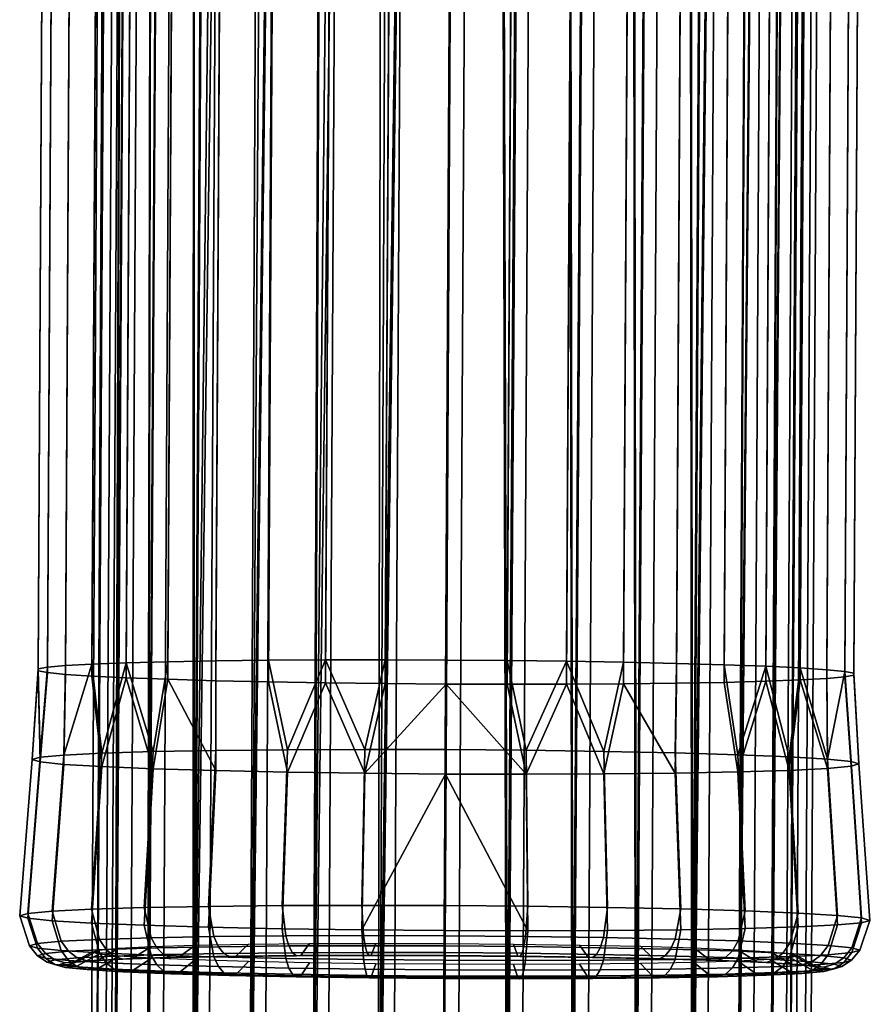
# Model space of a CAD drawing. Header units: millimetres. Extents: x -270 to 270, y -278 to 337.
# Tile 40 of 256: x -270 to -240, y -73 to -38. Entities that reach past the tile are written whole.
import ezdxf

# ---------------------------------------------------------------- set-up
doc = ezdxf.new("R2010")
doc.units = ezdxf.units.MM
doc.header["$MEASUREMENT"] = 0
doc.layers.add('podnoz', color=7, linetype='Continuous')
doc.layers.add('podrucky dopl', color=251, linetype='Continuous')

msp = doc.modelspace()

# ---------------------------------------------------------------- meshes
at = {"layer": 'podnoz'}
mesh = msp.add_polyface(dxfattribs=at)
corners = [(-240.058, 252.184, 15.725), (-239.85, 252.182, 18), (-242.059, -156.573, 18), (-242.268, -156.572, 15.725), (-241.887, 252.193, 11.16), (-240.727, 252.187, 13.399), (-242.937, -156.568, 13.399), (-244.096, -156.562, 11.16), (-245.509, 252.213, 7.538), (-243.511, 252.202, 9.161), (-245.72, -156.553, 9.161), (-247.719, -156.542, 7.538), (-247.748, 252.225, 6.378), (-249.958, -156.53, 6.378), (-241.887, 252.193, 24.84), (-243.511, 252.202, 26.839), (-245.72, -156.553, 26.839), (-244.096, -156.562, 24.84), (-240.058, 252.184, 20.275), (-240.727, 252.187, 22.601), (-242.937, -156.568, 22.601), (-242.268, -156.572, 20.275), (-245.509, 252.213, 28.462), (-247.719, -156.542, 28.462), (-266.311, -86.946, 627.83), (-266.984, -87.072, 630.151), (-266.954, -81.303, 630.228), (-266.281, -81.375, 627.903), (-263.519, -86.724, 623.603), (-265.146, -86.827, 625.596), (-265.118, -81.447, 625.667), (-263.491, -81.514, 623.672), (-259.276, -86.592, 620.831), (-261.517, -86.645, 621.986), (-261.49, -81.573, 622.053), (-259.249, -81.619, 620.897), (-254.673, -86.568, 619.963), (-256.948, -86.567, 620.167), (-256.922, -81.651, 620.232), (-254.647, -81.669, 620.027), (-250.074, -86.642, 620.847), (-252.399, -86.592, 620.175), (-252.373, -81.675, 620.24), (-250.047, -81.668, 620.912), (-245.842, -86.82, 623.633), (-247.837, -86.719, 622.009), (-247.81, -81.646, 622.076), (-245.814, -81.609, 623.702), (-240.673, 196.374, 624.372), (-242.378, -81.3, 634.816), (-242.166, -81.368, 632.543), (-241.699, 196.73, 629.322), (-244.214, -81.156, 639.377), (-243.051, -81.228, 637.141), (-246.124, 197.249, 634.664), (-247.842, -81.03, 642.992), (-245.841, -81.089, 641.372), (-250.556, 197.548, 636.547), (-252.41, -80.952, 644.812), (-250.083, -80.984, 644.147), (-253.162, 197.671, 636.814), (-256.959, -80.928, 644.804), (-254.685, -80.934, 645.017), (-258.121, 197.807, 635.776), (-261.522, -80.957, 642.968), (-259.285, -80.935, 644.132), (-263.48, 197.744, 631.344), (-265.139, -81.044, 639.342), (-263.518, -80.994, 641.342), (-265.377, 197.54, 626.912), (-266.96, -81.169, 634.775), (-266.295, -81.104, 637.102), (-265.652, 197.386, 624.308), (-267.166, -81.234, 632.501), (-264.626, 197.03, 619.358), (-259.686, 196.469, 613.686), (-255.769, 196.211, 612.133), (-253.162, 196.088, 611.865), (-248.205, 195.952, 612.904), (-242.844, 196.016, 617.337), (-244.193, -81.559, 625.703), (-240.948, 196.22, 621.768), (-242.371, -81.434, 630.269), (-243.037, -81.499, 627.942)]
mesh.append_faces([[corners[k] for k in face] for face in [(0, 1, 2, 3), (4, 5, 6, 7), (5, 0, 3, 6), (8, 9, 10, 11), (12, 8, 11, 13), (9, 4, 7, 10), (14, 15, 16, 17), (18, 19, 20, 21), (1, 18, 21, 2), (19, 14, 17, 20), (15, 22, 23, 16), (24, 25, 26, 27), (28, 29, 30, 31), (29, 24, 27, 30), (32, 33, 34, 35), (36, 37, 38, 39), (37, 32, 35, 38), (33, 28, 31, 34), (40, 41, 42, 43), (44, 45, 46, 47), (45, 40, 43, 46), (41, 36, 39, 42), (48, 49, 50, 50), (51, 52, 53, 53), (54, 55, 56, 56), (57, 58, 59, 59), (60, 61, 62, 62), (63, 64, 65, 65), (66, 67, 68, 68), (69, 70, 71, 71), (72, 26, 73, 73), (74, 30, 27, 27), (75, 34, 31, 31), (76, 38, 35, 35), (77, 42, 39, 39), (78, 46, 43, 43), (79, 80, 47, 47), (81, 82, 83, 83), (48, 50, 82, 82)]])
mesh = msp.add_polyface(dxfattribs=at)
corners = [(-250.075, 252.238, 5.709), (-247.748, 252.225, 6.378), (-249.958, -156.53, 6.378), (-252.284, -156.518, 5.709), (-254.624, 252.262, 5.709), (-252.349, 252.25, 5.5), (-254.559, -156.505, 5.5), (-256.833, -156.493, 5.709), (-259.189, 252.287, 7.538), (-256.95, 252.275, 6.378), (-259.16, -156.481, 6.378), (-261.399, -156.469, 7.538), (-262.812, 252.307, 11.16), (-261.188, 252.298, 9.161), (-263.397, -156.458, 9.161), (-265.021, -156.449, 11.16), (-264.641, 252.316, 15.725), (-263.972, 252.313, 13.399), (-266.181, -156.443, 13.399), (-266.85, -156.439, 15.725), (-264.641, 252.316, 20.275), (-264.849, 252.318, 18), (-267.059, -156.438, 18), (-266.85, -156.439, 20.275), (-262.812, 252.307, 24.84), (-263.972, 252.313, 22.601), (-266.181, -156.443, 22.601), (-265.021, -156.449, 24.84), (-259.189, 252.287, 28.462), (-261.188, 252.298, 26.839), (-263.397, -156.458, 26.839), (-261.399, -156.469, 28.462), (-254.624, 252.262, 30.291), (-256.95, 252.275, 29.622), (-259.16, -156.481, 29.622), (-256.833, -156.493, 30.291), (-250.075, 252.238, 30.291), (-252.349, 252.25, 30.5), (-254.559, -156.505, 30.5), (-252.284, -156.518, 30.291), (-245.509, 252.213, 28.462), (-247.748, 252.225, 29.622), (-249.958, -156.53, 29.622), (-247.719, -156.542, 28.462), (-243.051, -81.228, 637.141), (-242.378, -81.3, 634.816), (-240.948, 196.55, 626.975), (-245.841, -81.089, 641.372), (-244.214, -81.156, 639.377), (-242.844, 196.908, 631.397), (-266.281, -81.375, 627.903), (-266.954, -81.303, 630.228), (-265.377, 197.209, 621.705), (-259.249, -81.619, 620.897), (-261.49, -81.573, 622.053), (-258.12, 196.354, 612.878), (-263.491, -81.514, 623.672), (-265.118, -81.447, 625.667), (-263.48, 196.852, 617.283), (-250.047, -81.668, 620.912), (-252.373, -81.675, 620.24), (-250.556, 196, 612.147), (-243.037, -81.499, 627.942), (-244.193, -81.559, 625.703), (-241.699, 196.101, 619.417), (-245.814, -81.609, 623.702), (-247.81, -81.646, 622.076), (-246.124, 195.941, 614.053), (-254.647, -81.669, 620.027), (-256.922, -81.651, 620.232), (-253.162, 196.088, 611.865), (-241.699, 196.73, 629.322), (-244.331, 197.082, 633.184), (-246.124, 197.249, 634.664), (-244.331, 195.962, 615.542), (-248.205, 195.952, 612.904), (-264.626, 197.03, 619.358), (-255.769, 196.211, 612.133)]
mesh.append_faces([[corners[k] for k in face] for face in [(0, 1, 2, 3), (4, 5, 6, 7), (8, 9, 10, 11), (9, 4, 7, 10), (12, 13, 14, 15), (16, 17, 18, 19), (17, 12, 15, 18), (13, 8, 11, 14), (5, 0, 3, 6), (20, 21, 22, 23), (24, 25, 26, 27), (25, 20, 23, 26), (28, 29, 30, 31), (32, 33, 34, 35), (33, 28, 31, 34), (29, 24, 27, 30), (36, 37, 38, 39), (40, 41, 42, 43), (41, 36, 39, 42), (37, 32, 35, 38), (21, 16, 19, 22), (44, 45, 46, 46), (47, 48, 49, 49), (50, 51, 52, 52), (53, 54, 55, 55), (56, 57, 58, 58), (59, 60, 61, 61), (62, 63, 64, 64), (65, 66, 67, 67), (68, 69, 70, 70), (46, 71, 44, 44), (49, 72, 47, 47), (71, 49, 48, 48), (72, 73, 47, 47), (67, 74, 65, 65), (61, 75, 59, 59), (52, 76, 50, 50), (77, 70, 69, 69)]])
mesh = msp.add_polyface(dxfattribs=at)
corners = [(-263.48, 196.852, 617.283), (-262.659, 198.911, 616.179), (-261.994, 196.678, 615.496), (-259.686, 196.469, 613.686), (-258.232, 199.844, 612.769), (-258.12, 196.354, 612.878), (-255.447, 197.398, 612.003), (-253.162, 196.088, 611.865), (-255.769, 196.211, 612.133), (-250.575, 199.393, 611.899), (-250.556, 196, 612.147), (-245.997, 201.777, 613.608), (-246.124, 195.941, 614.053), (-248.205, 195.952, 612.904), (-244.331, 195.962, 615.542), (-248.194, 200.565, 612.535), (-253.136, 198.28, 611.726), (-250.083, -80.984, 644.147), (-247.842, -81.03, 642.992), (-248.204, 197.405, 635.802), (-259.285, -80.935, 644.132), (-256.959, -80.928, 644.804), (-256.482, 197.777, 636.358), (-266.295, -81.104, 637.102), (-265.139, -81.044, 639.342), (-264.625, 197.658, 629.263), (-263.518, -80.994, 641.342), (-261.522, -80.957, 642.968), (-260.2, 197.819, 634.628), (-254.685, -80.934, 645.017), (-252.41, -80.952, 644.812), (-253.162, 197.671, 636.814), (-267.166, -81.234, 632.501), (-266.96, -81.169, 634.775), (-265.652, 197.386, 624.308), (-246.124, 197.249, 634.664), (-250.556, 197.548, 636.547), (-258.121, 197.807, 635.776), (-261.994, 197.797, 633.138), (-265.377, 197.54, 626.912), (-263.48, 197.744, 631.344), (-247.81, -81.646, 622.076), (-244.193, -81.559, 625.703), (-242.844, 196.016, 617.337), (-241.699, 196.101, 619.417), (-242.371, -81.434, 630.269), (-240.948, 196.22, 621.768), (-240.673, 196.374, 624.372), (-243.037, -81.499, 627.942), (-245.814, -81.609, 623.702), (-265.118, -81.447, 625.667), (-264.626, 197.03, 619.358), (-263.491, -81.514, 623.672), (-261.49, -81.573, 622.053), (-259.249, -81.619, 620.897), (-266.954, -81.303, 630.228), (-265.377, 197.209, 621.705), (-252.373, -81.675, 620.24), (-240.948, 196.55, 626.975), (-242.378, -81.3, 634.816)]
mesh.append_faces([[corners[k] for k in face] for face in [(0, 1, 2, 2), (3, 4, 5, 5), (6, 7, 8, 8), (9, 10, 7, 7), (11, 12, 13, 13), (11, 14, 12, 12), (15, 13, 10, 10), (6, 8, 5, 5), (16, 7, 6, 6), (17, 18, 19, 19), (20, 21, 22, 22), (23, 24, 25, 25), (26, 27, 28, 28), (29, 30, 31, 31), (32, 33, 34, 34), (18, 35, 19, 19), (19, 36, 17, 17), (36, 31, 30, 30), (20, 22, 37, 37), (28, 27, 37, 37), (26, 28, 38, 38), (39, 23, 25, 25), (40, 25, 24, 24), (38, 40, 26, 26), (22, 21, 31, 31), (33, 39, 34, 34), (12, 41, 13, 13), (42, 43, 44, 44), (45, 46, 47, 47), (48, 44, 46, 46), (49, 14, 43, 43), (0, 50, 51, 51), (2, 52, 0, 0), (5, 53, 3, 3), (3, 52, 2, 2), (8, 54, 5, 5), (55, 34, 56, 56), (10, 57, 7, 7), (58, 59, 47, 47)]])
at = {"layer": 'podrucky dopl'}
mesh = msp.add_polyface(dxfattribs=at)
corners = [(-267.892, 146.948, 624.725), (-269.015, -60.959, 630.84), (-269.015, -60.895, 633.006), (-267.892, 147.012, 626.891), (-267.569, 147.073, 629.033), (-268.692, -60.834, 635.148), (-268.054, -60.776, 637.218), (-266.93, 147.131, 631.103), (-267.113, -60.724, 639.17), (-265.99, 147.183, 633.055), (-264.769, 147.229, 634.845), (-265.893, -60.678, 640.96), (-264.418, -60.639, 642.548), (-263.295, 147.268, 636.433), (-262.724, -60.609, 643.899), (-261.6, 147.299, 637.784), (-259.724, 147.32, 638.868), (-260.847, -60.587, 644.982), (-258.83, -60.574, 645.774), (-257.706, 147.333, 639.659), (-256.717, -60.572, 646.257), (-255.594, 147.335, 640.142), (-267.569, 146.884, 622.583), (-268.692, -61.023, 628.698), (-254.556, -60.579, 646.419), (-253.432, 147.328, 640.304), (-252.395, -60.595, 646.257), (-251.271, 147.312, 640.142), (-249.158, 147.286, 639.661), (-250.282, -60.621, 645.776), (-248.265, -60.655, 644.984), (-247.141, 147.252, 638.87), (-246.388, -60.697, 643.902), (-245.264, 147.21, 637.787), (-243.57, 147.161, 636.436), (-244.694, -60.746, 642.551), (-243.22, -60.8, 640.964), (-242.096, 147.107, 634.849), (-240.875, 147.047, 633.059), (-241.999, -60.86, 639.174), (-241.059, -60.922, 637.222), (-239.935, 146.985, 631.107), (-240.42, -60.986, 635.153), (-239.296, 146.921, 629.038), (-251.271, 146.469, 611.479), (-253.432, 146.476, 611.316), (-250.556, 149.646, 611.351), (-249.158, 146.472, 611.961), (-247.141, 146.484, 612.753), (-247.807, 149.656, 612.185), (-238.973, 146.792, 624.729), (-238.761, 150.005, 625.719), (-238.973, 146.856, 626.896), (-239.876, 149.846, 620.113), (-239.296, 146.731, 622.587), (-239.935, 146.674, 620.517), (-243.053, 149.724, 615.361), (-242.096, 146.575, 616.775), (-243.57, 146.536, 615.187), (-243.053, 150.333, 636.076), (-241.231, 150.258, 633.857), (-239.876, 150.176, 631.324), (-247.807, 150.452, 639.25), (-263.777, 150.445, 636.073), (-267.788, 150.246, 628.572), (-265.6, 149.911, 617.577), (-264.769, 146.698, 616.772), (-265.99, 146.757, 618.561), (-263.777, 149.836, 615.357), (-263.295, 146.643, 615.184), (-261.6, 146.594, 613.834), (-261.556, 149.77, 613.536), (-259.724, 146.552, 612.751), (-268.069, 150.164, 625.714), (-256.274, 149.677, 611.35), (-253.415, 149.662, 611.068)]
mesh.append_faces([[corners[k] for k in face] for face in [(0, 1, 2, 3), (4, 5, 6, 7), (7, 6, 8, 9), (3, 2, 5, 4), (10, 11, 12, 13), (13, 12, 14, 15), (16, 17, 18, 19), (19, 18, 20, 21), (15, 14, 17, 16), (9, 8, 11, 10), (22, 23, 1, 0), (24, 25, 21, 20), (25, 24, 26, 27), (28, 29, 30, 31), (31, 30, 32, 33), (27, 26, 29, 28), (34, 35, 36, 37), (38, 39, 40, 41), (41, 40, 42, 43), (37, 36, 39, 38), (33, 32, 35, 34), (44, 45, 46, 46), (47, 44, 46, 46), (48, 47, 49, 49), (50, 51, 52, 52), (53, 54, 55, 55), (56, 57, 58, 58), (59, 34, 37, 37), (60, 37, 38, 38), (43, 61, 41, 41), (62, 28, 31, 31), (63, 10, 13, 13), (4, 64, 3, 3), (65, 66, 67, 67), (68, 69, 66, 66), (70, 71, 72, 72), (73, 0, 3, 3), (74, 75, 45, 45)]])
mesh = msp.add_polyface(dxfattribs=at)
corners = [(-253.432, 146.476, 611.316), (-254.556, -61.431, 617.431), (-256.717, -61.415, 617.593), (-255.594, 146.492, 611.478), (-257.706, 146.518, 611.96), (-258.83, -61.389, 618.075), (-260.847, -61.355, 618.866), (-259.724, 146.552, 612.751), (-262.724, -61.313, 619.948), (-261.6, 146.594, 613.834), (-263.295, 146.643, 615.184), (-264.418, -61.264, 621.299), (-265.893, -61.209, 622.887), (-264.769, 146.698, 616.772), (-265.99, 146.757, 618.561), (-267.113, -61.15, 624.676), (-268.054, -61.088, 626.628), (-266.93, 146.819, 620.513), (-268.692, -61.023, 628.698), (-267.569, 146.884, 622.583), (-238.973, 146.856, 626.896), (-240.097, -61.051, 633.01), (-240.097, -61.115, 630.844), (-238.973, 146.792, 624.729), (-239.296, 146.731, 622.587), (-240.42, -61.176, 628.702), (-241.059, -61.234, 626.632), (-239.935, 146.674, 620.517), (-241.999, -61.286, 624.68), (-240.875, 146.621, 618.565), (-242.096, 146.575, 616.775), (-243.22, -61.332, 622.89), (-244.694, -61.371, 621.302), (-243.57, 146.536, 615.187), (-246.388, -61.401, 619.951), (-245.264, 146.506, 613.836), (-247.141, 146.484, 612.753), (-248.265, -61.423, 618.868), (-250.282, -61.435, 618.076), (-249.158, 146.472, 611.961), (-252.395, -61.438, 617.594), (-251.271, 146.469, 611.479), (-239.296, 146.921, 629.038), (-240.42, -60.986, 635.153), (-244.211, -64.548, 621.663), (-241.035, -64.425, 626.415), (-242.389, -64.492, 623.883), (-239.919, -64.266, 632.021), (-241.059, -60.922, 637.222), (-241.035, -64.095, 637.626), (-241.999, -60.86, 639.174), (-242.389, -64.014, 640.159), (-243.22, -60.8, 640.964), (-252.395, -60.595, 646.257), (-251.714, -63.78, 646.386), (-250.282, -60.621, 645.776), (-248.966, -63.819, 645.552), (-248.265, -60.655, 644.984), (-258.83, -60.574, 645.774), (-257.432, -63.749, 646.385), (-256.717, -60.572, 646.257), (-260.847, -60.587, 644.982), (-260.181, -63.759, 645.551), (-265.893, -60.678, 640.96), (-264.935, -63.827, 642.375), (-264.418, -60.639, 642.548), (-268.112, -63.949, 637.622), (-267.113, -60.724, 639.17), (-268.054, -60.776, 637.218), (-266.758, -63.882, 640.155), (-268.946, -64.026, 634.874), (-268.692, -60.834, 635.148), (-269.015, -60.895, 633.006), (-262.715, -64.501, 619.838), (-266.758, -64.361, 623.879), (-264.935, -64.436, 621.659)]
mesh.append_faces([[corners[k] for k in face] for face in [(0, 1, 2, 3), (4, 5, 6, 7), (7, 6, 8, 9), (3, 2, 5, 4), (10, 11, 12, 13), (14, 15, 16, 17), (17, 16, 18, 19), (13, 12, 15, 14), (9, 8, 11, 10), (20, 21, 22, 23), (24, 25, 26, 27), (27, 26, 28, 29), (23, 22, 25, 24), (30, 31, 32, 33), (33, 32, 34, 35), (36, 37, 38, 39), (39, 38, 40, 41), (35, 34, 37, 36), (29, 28, 31, 30), (42, 43, 21, 20), (1, 0, 41, 40), (31, 44, 32, 32), (45, 28, 26, 26), (28, 46, 31, 31), (21, 47, 22, 22), (48, 49, 43, 43), (50, 49, 48, 48), (51, 50, 52, 52), (53, 54, 55, 55), (55, 56, 57, 57), (58, 59, 60, 60), (61, 62, 58, 58), (63, 64, 65, 65), (66, 67, 68, 68), (69, 63, 67, 67), (70, 71, 72, 72), (73, 11, 8, 8), (74, 15, 12, 12), (75, 12, 11, 11)]])
mesh = msp.add_polyface(dxfattribs=at)
corners = [(-252.395, -61.438, 617.594), (-251.714, -64.625, 617.653), (-254.556, -61.431, 617.431), (-250.282, -61.435, 618.076), (-246.432, -64.589, 619.841), (-248.265, -61.423, 618.868), (-246.388, -61.401, 619.951), (-244.694, -61.371, 621.302), (-244.211, -64.548, 621.663), (-248.966, -64.615, 618.487), (-243.22, -61.332, 622.89), (-242.389, -64.492, 623.883), (-240.201, -64.349, 629.163), (-241.035, -64.425, 626.415), (-241.059, -61.234, 626.632), (-240.42, -61.176, 628.702), (-241.999, -61.286, 624.68), (-239.919, -64.266, 632.021), (-240.097, -61.115, 630.844), (-240.097, -61.051, 633.01), (-240.42, -60.986, 635.153), (-240.201, -64.181, 634.879), (-243.22, -60.8, 640.964), (-244.694, -60.746, 642.551), (-244.211, -63.938, 642.378), (-246.388, -60.697, 643.902), (-246.432, -63.873, 644.199), (-248.265, -60.655, 644.984), (-248.966, -63.819, 645.552), (-254.573, -63.756, 646.667), (-251.714, -63.78, 646.386), (-252.395, -60.595, 646.257), (-254.556, -60.579, 646.419), (-241.035, -64.095, 637.626), (-242.389, -64.014, 640.159), (-241.999, -60.86, 639.174), (-250.282, -60.621, 645.776), (-262.724, -60.609, 643.899), (-264.418, -60.639, 642.548), (-264.935, -63.827, 642.375), (-262.715, -63.785, 644.197), (-260.847, -60.587, 644.982), (-260.181, -63.759, 645.551), (-268.054, -60.776, 637.218), (-268.692, -60.834, 635.148), (-268.946, -64.026, 634.874), (-268.112, -63.949, 637.622), (-269.015, -60.895, 633.006), (-269.015, -60.959, 630.84), (-269.227, -64.108, 632.016), (-266.758, -63.882, 640.155), (-267.113, -60.724, 639.17), (-268.692, -61.023, 628.698), (-268.054, -61.088, 626.628), (-268.112, -64.279, 626.411), (-268.946, -64.194, 629.159), (-267.113, -61.15, 624.676), (-266.758, -64.361, 623.879), (-264.935, -64.436, 621.659), (-265.893, -61.209, 622.887), (-262.724, -61.313, 619.948), (-260.847, -61.355, 618.866), (-260.181, -64.555, 618.485), (-262.715, -64.501, 619.838), (-258.83, -61.389, 618.075), (-257.432, -64.594, 617.652), (-256.717, -61.415, 617.593), (-264.418, -61.264, 621.299), (-257.432, -63.749, 646.385), (-256.717, -60.572, 646.257), (-258.83, -60.574, 645.774), (-265.893, -60.678, 640.96), (-254.573, -64.628, 617.37)]
mesh.append_faces([[corners[k] for k in face] for face in [(0, 1, 2, 2), (3, 1, 0, 0), (4, 5, 6, 6), (6, 7, 8, 4), (5, 9, 3, 3), (10, 11, 8, 8), (12, 13, 14, 15), (13, 11, 16, 16), (17, 12, 15, 18), (19, 20, 21, 17), (22, 23, 24, 24), (23, 25, 26, 24), (25, 27, 28, 26), (29, 30, 31, 32), (21, 20, 33, 33), (34, 33, 35, 35), (36, 30, 28, 28), (24, 34, 22, 22), (37, 38, 39, 40), (41, 37, 40, 42), (43, 44, 45, 46), (47, 48, 49, 49), (45, 47, 49, 49), (50, 51, 46, 46), (52, 53, 54, 55), (53, 56, 57, 54), (58, 57, 59, 59), (60, 61, 62, 63), (64, 62, 61, 61), (2, 65, 66, 66), (65, 64, 66, 66), (63, 58, 67, 67), (48, 52, 55, 55), (55, 49, 48, 48), (68, 29, 32, 69), (42, 68, 70, 70), (50, 39, 71, 71), (1, 72, 2, 2)]])
mesh = msp.add_polyface(dxfattribs=at)
corners = [(-257.48, -70.352, 646.639), (-254.609, -70.359, 646.922), (-254.603, -69.286, 647.244), (-257.543, -69.279, 646.954), (-257.426, -70.711, 646.368), (-254.611, -70.718, 646.646), (-260.24, -70.361, 645.801), (-260.37, -69.289, 646.097), (-260.133, -70.72, 645.547), (-262.784, -70.388, 644.442), (-262.975, -69.316, 644.704), (-262.627, -70.746, 644.214), (-265.014, -70.43, 642.612), (-265.259, -69.358, 642.831), (-264.813, -70.787, 642.42), (-266.844, -70.485, 640.383), (-267.132, -69.415, 640.548), (-266.608, -70.842, 640.234), (-268.204, -70.553, 637.84), (-268.525, -69.484, 637.944), (-269.041, -70.629, 635.08), (-269.382, -69.563, 635.118), (-269.324, -70.712, 632.211), (-269.672, -69.648, 632.179), (-269.041, -70.798, 629.341), (-269.382, -69.736, 629.241), (-268.204, -70.884, 626.582), (-268.525, -69.823, 626.415), (-266.844, -70.966, 624.039), (-267.132, -69.908, 623.812), (-265.014, -71.041, 621.811), (-265.259, -69.985, 621.529), (-262.784, -71.107, 619.982), (-262.975, -70.052, 619.656), (-260.24, -71.161, 618.623), (-260.37, -70.107, 618.265), (-257.48, -71.2, 617.786), (-257.543, -70.148, 617.408), (-254.609, -71.224, 617.504), (-254.603, -70.172, 617.119), (-268.946, -64.026, 634.874), (-268.112, -63.949, 637.622), (-268.112, -64.279, 626.411), (-268.946, -64.194, 629.159), (-266.758, -64.361, 623.879), (-257.432, -63.749, 646.385), (-254.573, -63.756, 646.667), (-260.181, -63.759, 645.551), (-264.935, -63.827, 642.375), (-262.715, -63.785, 644.197), (-266.758, -63.882, 640.155), (-269.227, -64.108, 632.016), (-262.715, -64.501, 619.838), (-264.935, -64.436, 621.659), (-258.83, -61.389, 618.075), (-257.432, -64.594, 617.652), (-260.181, -64.555, 618.485), (-254.573, -64.628, 617.37)]
mesh.append_faces([[corners[k] for k in face] for face in [(0, 1, 2, 3), (4, 5, 1, 0), (6, 0, 3, 7), (8, 4, 0, 6), (9, 6, 7, 10), (11, 8, 6, 9), (12, 9, 10, 13), (14, 11, 9, 12), (15, 12, 13, 16), (17, 14, 12, 15), (18, 15, 16, 19), (20, 18, 19, 21), (22, 20, 21, 23), (24, 22, 23, 25), (26, 24, 25, 27), (28, 26, 27, 29), (30, 28, 29, 31), (32, 30, 31, 33), (34, 32, 33, 35), (36, 34, 35, 37), (38, 36, 37, 39), (40, 21, 19, 41), (42, 27, 25, 43), (44, 29, 27, 42), (45, 3, 2, 46), (47, 7, 3, 45), (48, 13, 10, 49), (50, 16, 13, 48), (49, 10, 7, 47), (16, 50, 41, 19), (51, 23, 21, 40), (23, 51, 43, 25), (52, 33, 31, 53), (54, 55, 56, 56), (55, 37, 35, 56), (29, 44, 53, 31), (56, 35, 33, 52), (55, 57, 37, 37)]])
mesh = msp.add_polyface(dxfattribs=at)
corners = [(-246.434, -71.195, 619.984), (-248.978, -71.222, 618.625), (-248.837, -70.17, 618.267), (-246.232, -70.143, 619.659), (-244.204, -71.154, 621.814), (-243.948, -70.1, 621.533), (-242.374, -71.098, 624.043), (-242.074, -70.043, 623.815), (-241.014, -71.031, 626.586), (-240.682, -69.974, 626.42), (-240.177, -70.954, 629.346), (-239.824, -69.895, 629.246), (-239.894, -70.871, 632.215), (-239.535, -69.811, 632.184), (-240.177, -70.785, 635.085), (-239.824, -69.723, 635.123), (-241.014, -70.699, 637.844), (-240.682, -69.635, 637.948), (-242.374, -70.617, 640.387), (-242.074, -69.551, 640.552), (-244.204, -70.542, 642.615), (-243.948, -69.474, 642.834), (-246.434, -70.476, 644.444), (-246.232, -69.406, 644.707), (-246.595, -70.833, 644.217), (-244.408, -70.897, 642.423), (-248.978, -70.422, 645.803), (-248.837, -69.351, 646.098), (-249.089, -70.78, 645.549), (-251.738, -70.383, 646.64), (-251.664, -69.311, 646.955), (-251.796, -70.741, 646.369), (-254.609, -70.359, 646.922), (-254.603, -69.286, 647.244), (-254.611, -70.718, 646.646), (-244.211, -64.548, 621.663), (-246.432, -64.589, 619.841), (-248.966, -64.615, 618.487), (-248.265, -61.423, 618.868), (-240.201, -64.349, 629.163), (-241.035, -64.425, 626.415), (-251.664, -70.18, 617.409), (-251.714, -64.625, 617.653), (-242.389, -64.492, 623.883), (-250.282, -61.435, 618.076), (-239.919, -64.266, 632.021), (-240.201, -64.181, 634.879), (-242.389, -64.014, 640.159), (-241.035, -64.095, 637.626), (-244.211, -63.938, 642.378), (-248.966, -63.819, 645.552), (-246.432, -63.873, 644.199), (-251.714, -63.78, 646.386), (-254.573, -63.756, 646.667), (-254.573, -64.628, 617.37), (-254.603, -70.172, 617.119), (-257.432, -64.594, 617.652), (-254.556, -61.431, 617.431), (-257.543, -70.148, 617.408)]
mesh.append_faces([[corners[k] for k in face] for face in [(0, 1, 2, 3), (4, 0, 3, 5), (6, 4, 5, 7), (8, 6, 7, 9), (10, 8, 9, 11), (12, 10, 11, 13), (14, 12, 13, 15), (16, 14, 15, 17), (18, 16, 17, 19), (20, 18, 19, 21), (22, 20, 21, 23), (24, 25, 20, 22), (26, 22, 23, 27), (28, 24, 22, 26), (29, 26, 27, 30), (31, 28, 26, 29), (32, 29, 30, 33), (34, 31, 29, 32), (35, 5, 3, 36), (37, 38, 36, 36), (39, 11, 9, 40), (41, 42, 37, 2), (5, 35, 43, 7), (44, 37, 42, 42), (36, 3, 2, 37), (11, 39, 45, 13), (40, 9, 7, 43), (13, 45, 46, 15), (47, 19, 17, 48), (15, 46, 48, 17), (49, 21, 19, 47), (50, 27, 23, 51), (51, 23, 21, 49), (52, 30, 27, 50), (30, 52, 53, 33), (42, 41, 54, 54), (41, 55, 54, 54), (56, 57, 54, 54), (58, 54, 55, 55)]])
mesh = msp.add_polyface(dxfattribs=at)
corners = [(-251.738, -71.231, 617.787), (-254.609, -71.224, 617.504), (-254.603, -70.172, 617.119), (-251.664, -70.18, 617.409), (-251.796, -71.573, 618.078), (-254.611, -71.566, 617.801), (-251.864, -71.79, 618.417), (-254.612, -71.784, 618.146), (-251.938, -71.881, 618.79), (-254.613, -71.874, 618.527), (-252.016, -71.843, 619.182), (-254.613, -71.836, 618.926), (-248.978, -71.222, 618.625), (-248.837, -70.17, 618.267), (-249.089, -71.564, 618.899), (-249.22, -71.781, 619.219), (-249.365, -71.872, 619.571), (-249.519, -71.834, 619.94), (-249.827, -71.366, 620.676), (-252.172, -71.374, 619.965), (-246.595, -71.538, 620.232), (-246.434, -71.195, 619.984), (-246.784, -71.756, 620.521), (-246.995, -71.847, 620.838), (-247.217, -71.81, 621.17), (-247.666, -71.344, 621.831), (-244.408, -71.497, 622.026), (-244.204, -71.154, 621.814), (-244.649, -71.716, 622.273), (-244.917, -71.808, 622.543), (-245.2, -71.772, 622.825), (-245.771, -71.308, 623.385), (-244.217, -71.261, 625.279), (-243.545, -71.722, 624.842), (-246.784, -71.067, 643.941), (-244.649, -71.13, 642.19), (-244.408, -70.897, 642.423), (-246.595, -70.833, 644.217), (-246.995, -71.177, 643.63), (-244.917, -71.238, 641.926), (-247.217, -71.159, 643.297), (-245.2, -71.219, 641.642), (-247.666, -70.732, 642.609), (-245.771, -70.788, 641.055), (-249.22, -71.016, 645.242), (-249.089, -70.78, 645.549), (-249.365, -71.127, 644.897), (-249.519, -71.111, 644.526), (-249.827, -70.687, 643.763), (-251.864, -70.978, 646.043), (-251.796, -70.741, 646.369), (-251.938, -71.09, 645.676), (-252.016, -71.075, 645.283), (-252.172, -70.653, 644.474), (-254.612, -70.955, 646.313), (-254.611, -70.718, 646.646), (-254.613, -71.068, 645.939), (-254.613, -71.053, 645.538), (-254.61, -70.633, 644.714)]
mesh.append_faces([[corners[k] for k in face] for face in [(0, 1, 2, 3), (4, 5, 1, 0), (6, 7, 5, 4), (8, 9, 7, 6), (10, 11, 9, 8), (12, 0, 3, 13), (14, 4, 0, 12), (15, 6, 4, 14), (16, 8, 6, 15), (17, 10, 8, 16), (18, 19, 10, 17), (20, 14, 12, 21), (22, 15, 14, 20), (23, 16, 15, 22), (24, 17, 16, 23), (25, 18, 17, 24), (26, 20, 21, 27), (28, 22, 20, 26), (29, 23, 22, 28), (30, 24, 23, 29), (31, 25, 24, 30), (32, 31, 30, 33), (34, 35, 36, 37), (38, 39, 35, 34), (40, 41, 39, 38), (42, 43, 41, 40), (44, 34, 37, 45), (46, 38, 34, 44), (47, 40, 38, 46), (48, 42, 40, 47), (49, 44, 45, 50), (51, 46, 44, 49), (52, 47, 46, 51), (53, 48, 47, 52), (54, 49, 50, 55), (56, 51, 49, 54), (57, 52, 51, 56), (58, 53, 52, 57)]])
mesh = msp.add_polyface(dxfattribs=at)
corners = [(-266.327, -71.076, 640.052), (-264.575, -71.023, 642.187), (-264.813, -70.787, 642.42), (-266.608, -70.842, 640.234), (-266.014, -71.185, 639.846), (-264.309, -71.133, 641.923), (-265.68, -71.168, 639.623), (-264.025, -71.117, 641.639), (-265.003, -70.74, 639.159), (-263.449, -70.693, 641.053), (-267.941, -70.908, 637.74), (-266.844, -70.485, 640.383), (-268.204, -70.553, 637.84), (-267.629, -71.141, 637.617), (-267.281, -71.248, 637.476), (-266.911, -71.229, 637.322), (-266.158, -70.797, 636.999), (-268.762, -70.983, 635.035), (-269.041, -70.629, 635.08), (-268.431, -71.214, 634.975), (-268.061, -71.32, 634.905), (-267.668, -71.298, 634.826), (-266.87, -70.863, 634.655), (-269.04, -71.064, 632.221), (-269.324, -70.712, 632.211), (-268.702, -71.293, 632.228), (-268.325, -71.397, 632.231), (-267.924, -71.373, 632.23), (-267.11, -70.933, 632.217), (-268.762, -71.148, 629.407), (-269.041, -70.798, 629.341), (-268.431, -71.375, 629.48), (-268.061, -71.477, 629.557), (-267.668, -71.451, 629.634), (-266.87, -71.006, 629.78), (-267.941, -71.232, 626.702), (-268.204, -70.884, 626.582), (-267.629, -71.458, 626.838), (-267.281, -71.557, 626.986), (-266.911, -71.528, 627.138), (-266.158, -71.079, 627.436), (-266.608, -71.313, 624.208), (-266.844, -70.966, 624.039), (-266.327, -71.536, 624.404), (-266.014, -71.633, 624.616), (-265.68, -71.602, 624.838), (-265.003, -71.148, 625.276), (-264.813, -71.387, 622.023), (-265.014, -71.041, 621.811), (-264.575, -71.608, 622.27), (-264.309, -71.704, 622.54), (-264.025, -71.671, 622.822)]
mesh.append_faces([[corners[k] for k in face] for face in [(0, 1, 2, 3), (4, 5, 1, 0), (6, 7, 5, 4), (8, 9, 7, 6), (10, 3, 11, 12), (13, 0, 3, 10), (14, 4, 0, 13), (15, 6, 4, 14), (16, 8, 6, 15), (17, 10, 12, 18), (19, 13, 10, 17), (20, 14, 13, 19), (21, 15, 14, 20), (22, 16, 15, 21), (23, 17, 18, 24), (25, 19, 17, 23), (26, 20, 19, 25), (27, 21, 20, 26), (28, 22, 21, 27), (29, 23, 24, 30), (31, 25, 23, 29), (32, 26, 25, 31), (33, 27, 26, 32), (34, 28, 27, 33), (35, 29, 30, 36), (37, 31, 29, 35), (38, 32, 31, 37), (39, 33, 32, 38), (40, 34, 33, 39), (41, 35, 36, 42), (43, 37, 35, 41), (44, 38, 37, 43), (45, 39, 38, 44), (46, 40, 39, 45), (47, 41, 42, 48), (49, 43, 41, 47), (50, 44, 43, 49), (51, 45, 44, 50)]])
mesh = msp.add_polyface(dxfattribs=at)
corners = [(-252.172, -71.374, 619.965), (-254.61, -71.368, 619.724), (-254.613, -71.836, 618.926), (-252.016, -71.843, 619.182), (-257.361, -70.948, 646.042), (-254.612, -70.955, 646.313), (-254.611, -70.718, 646.646), (-257.426, -70.711, 646.368), (-257.288, -71.061, 645.675), (-254.613, -71.068, 645.939), (-257.209, -71.047, 645.282), (-254.613, -71.053, 645.538), (-257.049, -70.627, 644.473), (-254.61, -70.633, 644.714), (-260.004, -70.958, 645.241), (-260.133, -70.72, 645.547), (-259.86, -71.07, 644.895), (-259.707, -71.056, 644.524), (-259.394, -70.635, 643.762), (-262.44, -70.983, 643.939), (-262.627, -70.746, 644.214), (-262.231, -71.095, 643.628), (-262.008, -71.079, 643.294), (-261.555, -70.657, 642.607), (-264.575, -71.023, 642.187), (-264.813, -70.787, 642.42), (-264.309, -71.133, 641.923), (-264.025, -71.117, 641.639), (-263.449, -70.693, 641.053), (-263.449, -71.213, 623.383), (-265.003, -71.148, 625.276), (-265.68, -71.602, 624.838), (-264.025, -71.671, 622.822), (-262.627, -71.452, 620.23), (-264.813, -71.387, 622.023), (-265.014, -71.041, 621.811), (-262.784, -71.107, 619.982), (-262.44, -71.671, 620.519), (-264.575, -71.608, 622.27), (-262.231, -71.765, 620.835), (-264.309, -71.704, 622.54), (-262.008, -71.73, 621.168), (-261.555, -71.268, 621.829), (-260.133, -71.504, 618.898), (-260.24, -71.161, 618.623), (-260.004, -71.723, 619.218), (-259.86, -71.815, 619.569), (-259.707, -71.779, 619.938), (-259.394, -71.314, 620.675), (-257.426, -71.543, 618.077), (-257.48, -71.2, 617.786), (-257.361, -71.761, 618.417), (-257.288, -71.852, 618.79), (-257.209, -71.815, 619.182), (-257.049, -71.348, 619.964), (-254.611, -71.566, 617.801), (-254.609, -71.224, 617.504), (-254.612, -71.784, 618.146), (-254.613, -71.874, 618.527)]
mesh.append_faces([[corners[k] for k in face] for face in [(0, 1, 2, 3), (4, 5, 6, 7), (8, 9, 5, 4), (10, 11, 9, 8), (12, 13, 11, 10), (14, 4, 7, 15), (16, 8, 4, 14), (17, 10, 8, 16), (18, 12, 10, 17), (19, 14, 15, 20), (21, 16, 14, 19), (22, 17, 16, 21), (23, 18, 17, 22), (24, 19, 20, 25), (26, 21, 19, 24), (27, 22, 21, 26), (28, 23, 22, 27), (29, 30, 31, 32), (33, 34, 35, 36), (37, 38, 34, 33), (39, 40, 38, 37), (41, 32, 40, 39), (42, 29, 32, 41), (43, 33, 36, 44), (45, 37, 33, 43), (46, 39, 37, 45), (47, 41, 39, 46), (48, 42, 41, 47), (49, 43, 44, 50), (51, 45, 43, 49), (52, 46, 45, 51), (53, 47, 46, 52), (54, 48, 47, 53), (55, 49, 50, 56), (57, 51, 49, 55), (58, 52, 51, 57), (2, 53, 52, 58), (1, 54, 53, 2)]])
mesh = msp.add_polyface(dxfattribs=at)
corners = [(-242.614, -71.443, 624.212), (-244.408, -71.497, 622.026), (-244.204, -71.154, 621.814), (-242.374, -71.098, 624.043), (-242.897, -71.663, 624.407), (-244.649, -71.716, 622.273), (-243.212, -71.756, 624.62), (-244.917, -71.808, 622.543), (-243.545, -71.722, 624.842), (-245.2, -71.772, 622.825), (-241.281, -71.376, 626.706), (-241.014, -71.031, 626.586), (-241.595, -71.598, 626.842), (-241.945, -71.694, 626.99), (-242.314, -71.661, 627.142), (-243.062, -71.203, 627.439), (-244.217, -71.261, 625.279), (-240.459, -71.301, 629.412), (-240.177, -70.954, 629.346), (-240.793, -71.525, 629.485), (-241.164, -71.622, 629.561), (-241.557, -71.592, 629.638), (-242.351, -71.138, 629.783), (-240.182, -71.22, 632.226), (-239.894, -70.871, 632.215), (-240.523, -71.445, 632.232), (-240.901, -71.545, 632.235), (-241.301, -71.517, 632.234), (-242.11, -71.068, 632.221), (-240.459, -71.136, 635.039), (-240.177, -70.785, 635.085), (-240.793, -71.363, 634.98), (-241.164, -71.465, 634.909), (-241.557, -71.439, 634.83), (-242.351, -70.995, 634.659), (-241.281, -71.052, 637.745), (-241.014, -70.699, 637.844), (-241.595, -71.281, 637.622), (-241.945, -71.385, 637.48), (-242.314, -71.361, 637.326), (-243.062, -70.922, 637.002), (-242.614, -70.971, 640.238), (-242.374, -70.617, 640.387), (-242.897, -71.202, 640.056), (-243.212, -71.308, 639.849), (-243.545, -71.287, 639.626), (-244.217, -70.852, 639.162), (-244.408, -70.897, 642.423), (-244.204, -70.542, 642.615), (-244.649, -71.13, 642.19), (-244.917, -71.238, 641.926), (-245.2, -71.219, 641.642), (-245.771, -70.788, 641.055)]
mesh.append_faces([[corners[k] for k in face] for face in [(0, 1, 2, 3), (4, 5, 1, 0), (6, 7, 5, 4), (8, 9, 7, 6), (10, 0, 3, 11), (12, 4, 0, 10), (13, 6, 4, 12), (14, 8, 6, 13), (15, 16, 8, 14), (17, 10, 11, 18), (19, 12, 10, 17), (20, 13, 12, 19), (21, 14, 13, 20), (22, 15, 14, 21), (23, 17, 18, 24), (25, 19, 17, 23), (26, 20, 19, 25), (27, 21, 20, 26), (28, 22, 21, 27), (29, 23, 24, 30), (31, 25, 23, 29), (32, 26, 25, 31), (33, 27, 26, 32), (34, 28, 27, 33), (35, 29, 30, 36), (37, 31, 29, 35), (38, 32, 31, 37), (39, 33, 32, 38), (40, 34, 33, 39), (41, 35, 36, 42), (43, 37, 35, 41), (44, 38, 37, 43), (45, 39, 38, 44), (46, 40, 39, 45), (47, 41, 42, 48), (49, 43, 41, 47), (50, 44, 43, 49), (51, 45, 44, 50), (52, 46, 45, 51)]])

doc.saveas('drawing.dxf')
